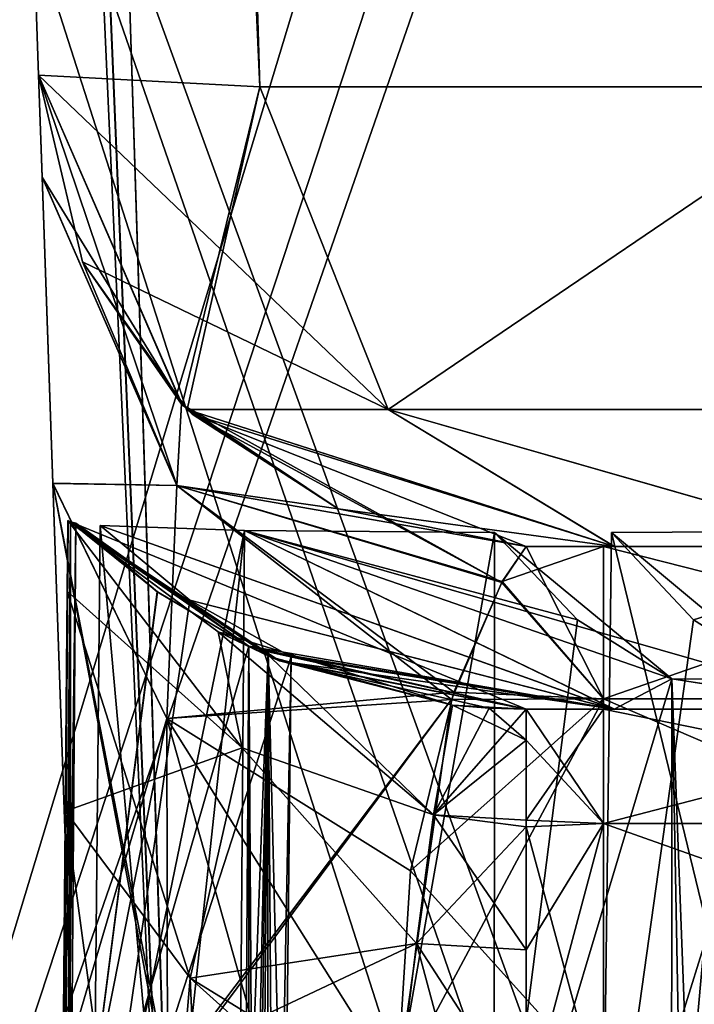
# Model space of a CAD drawing. Header units: millimetres. Extents: x -269 to 269, y -42 to 416.
# Tile 43 of 256: x -220 to -212, y 27 to 39. Entities that reach past the tile are written whole.
import ezdxf

# ---------------------------------------------------------------- set-up
doc = ezdxf.new("R2010")
doc.units = ezdxf.units.MM
doc.header["$LTSCALE"] = 65.185185
for name, color, linetype in [('13', 7, 'CONTINUOUS'), ('1417', 7, 'CONTINUOUS'), ('1438', 7, 'CONTINUOUS'), ('1439', 7, 'CONTINUOUS'), ('1440', 7, 'CONTINUOUS'), ('1441', 7, 'CONTINUOUS'), ('1443', 7, 'CONTINUOUS'), ('1444', 7, 'CONTINUOUS'), ('1447', 7, 'CONTINUOUS'), ('1448', 7, 'CONTINUOUS'), ('1449', 7, 'CONTINUOUS'), ('1463', 7, 'CONTINUOUS'), ('1464', 7, 'CONTINUOUS'), ('1465', 7, 'CONTINUOUS'), ('1466', 7, 'CONTINUOUS'), ('1476', 7, 'CONTINUOUS'), ('1477', 7, 'CONTINUOUS'), ('1480', 7, 'CONTINUOUS'), ('1540', 7, 'CONTINUOUS'), ('1561', 7, 'CONTINUOUS'), ('1569', 7, 'CONTINUOUS'), ('1578', 7, 'CONTINUOUS'), ('158', 7, 'CONTINUOUS'), ('1581', 7, 'CONTINUOUS'), ('1582', 7, 'CONTINUOUS'), ('1583', 7, 'CONTINUOUS'), ('1584', 7, 'CONTINUOUS'), ('1586', 7, 'CONTINUOUS'), ('1587', 7, 'CONTINUOUS'), ('1588', 7, 'CONTINUOUS'), ('1589', 7, 'CONTINUOUS'), ('1590', 7, 'CONTINUOUS'), ('1591', 7, 'CONTINUOUS'), ('1592', 7, 'CONTINUOUS'), ('1593', 7, 'CONTINUOUS'), ('1595', 7, 'CONTINUOUS'), ('1596', 7, 'CONTINUOUS'), ('16', 7, 'CONTINUOUS'), ('160', 7, 'CONTINUOUS'), ('1614', 7, 'CONTINUOUS'), ('1615', 7, 'CONTINUOUS'), ('1616', 7, 'CONTINUOUS'), ('1617', 7, 'CONTINUOUS'), ('1628', 7, 'CONTINUOUS'), ('1629', 7, 'CONTINUOUS'), ('1631', 7, 'CONTINUOUS'), ('1632', 7, 'CONTINUOUS'), ('1633', 7, 'CONTINUOUS'), ('1634', 7, 'CONTINUOUS'), ('1638', 7, 'CONTINUOUS'), ('1644', 7, 'CONTINUOUS'), ('1645', 7, 'CONTINUOUS'), ('1646', 7, 'CONTINUOUS'), ('1647', 7, 'CONTINUOUS'), ('1648', 7, 'CONTINUOUS'), ('1649', 7, 'CONTINUOUS'), ('1650', 7, 'CONTINUOUS'), ('1651', 7, 'CONTINUOUS'), ('1656', 7, 'CONTINUOUS'), ('1658', 7, 'CONTINUOUS'), ('1659', 7, 'CONTINUOUS')]:
    doc.layers.add(name, color=color, linetype=linetype)

msp = doc.modelspace()

# ---------------------------------------------------------------- linework, layer by layer
at = {"layer": '13', "color": 250, "linetype": 'Continuous', "true_color": 0x404040}
for points in [[(227, -16, -447), (-227, -16, -447), (227, 68, -447), (227, -16, -447)], [(-227, -16, -447), (-227, 68, -447), (227, 68, -447), (-227, -16, -447)]]:
    msp.add_3dface(points, dxfattribs=at)
at = {"layer": '1417', "linetype": 'Continuous'}
msp.add_3dface([(74.339, 324, -331.453), (-218.339, 324, -331.453), (-199.685, 38.791, -321.493), (74.339, 324, -331.453)], dxfattribs=at)
at = {"layer": '1438', "linetype": 'Continuous'}
for points in [[(-218.339, 324, -15.547), (74.339, 324, -15.547), (55.685, 38.791, -25.507), (-218.339, 324, -15.547)], [(-199.685, 38.791, -25.507), (-218.339, 324, -15.547), (-198.928, 38.791, -25.507), (-199.685, 38.791, -25.507)], [(-198.928, 38.791, -25.507), (-218.339, 324, -15.547), (54.928, 38.791, -25.507), (-198.928, 38.791, -25.507)], [(54.928, 38.791, -25.507), (-218.339, 324, -15.547), (55.685, 38.791, -25.507), (54.928, 38.791, -25.507)]]:
    msp.add_3dface(points, dxfattribs=at)
at = {"layer": '1439', "linetype": 'Continuous'}
for points in [[(-229.953, 324, -27.161), (-229.07, 324, -22.714), (-219.993, 38.791, -45.815), (-229.953, 324, -27.161)], [(-229.07, 324, -22.714), (-226.558, 324, -18.95), (-217.271, 38.648, -35.664), (-229.07, 324, -22.714)], [(-219.993, 38.791, -45.815), (-229.07, 324, -22.714), (-217.271, 38.648, -35.664), (-219.993, 38.791, -45.815)], [(-226.558, 324, -18.95), (-222.789, 324, -16.431), (-209.843, 38.648, -28.233), (-226.558, 324, -18.95)], [(-217.271, 38.648, -35.664), (-226.558, 324, -18.95), (-209.843, 38.648, -28.233), (-217.271, 38.648, -35.664)], [(-222.789, 324, -16.431), (-218.339, 324, -15.547), (-209.843, 38.648, -28.233), (-222.789, 324, -16.431)], [(-218.339, 324, -15.547), (-199.685, 38.791, -25.507), (-209.843, 38.648, -28.233), (-218.339, 324, -15.547)]]:
    msp.add_3dface(points, dxfattribs=at)
at = {"layer": '1440', "linetype": 'Continuous'}
for points in [[(-219.993, 38.791, -45.815), (-217.271, 38.648, -35.664), (-218.225, 34.744, -45.815), (-219.993, 38.791, -45.815)], [(-217.271, 38.648, -35.664), (-218.165, 34.685, -45.815), (-218.225, 34.744, -45.815), (-217.271, 38.648, -35.664)], [(-217.271, 38.648, -35.664), (-215.692, 34.684, -36.573), (-218.165, 34.685, -45.815), (-217.271, 38.648, -35.664)], [(-217.271, 38.648, -35.664), (-209.843, 38.648, -28.233), (-215.692, 34.684, -36.573), (-217.271, 38.648, -35.664)], [(-209.843, 38.648, -28.233), (-208.927, 34.684, -29.808), (-215.692, 34.684, -36.573), (-209.843, 38.648, -28.233)], [(-218.165, 34.685, -45.815), (-215.692, 34.684, -36.573), (-212.913, 33, -40.343), (-218.165, 34.685, -45.815)], [(-216.306, 33.462, -45.815), (-218.165, 34.685, -45.815), (-212.913, 33, -40.343), (-216.306, 33.462, -45.815)], [(-215.692, 34.684, -36.573), (-208.927, 34.684, -29.808), (-209.815, 33, -35.699), (-215.692, 34.684, -36.573)], [(-212.913, 33, -40.343), (-215.692, 34.684, -36.573), (-209.815, 33, -35.699), (-212.913, 33, -40.343)], [(-213.996, 33, -45.815), (-216.306, 33.462, -45.815), (-212.913, 33, -40.343), (-213.996, 33, -45.815)]]:
    msp.add_3dface(points, dxfattribs=at)
at = {"layer": '1441', "linetype": 'Continuous'}
for points in [[(-213.997, 33, -46.572), (-213.996, 33, -45.815), (-213.046, 33, -46.572), (-213.997, 33, -46.572)], [(-213.996, 33, -45.815), (-212.913, 33, -40.343), (-213.046, 33, -46.572), (-213.996, 33, -45.815)], [(-212.913, 33, -40.343), (-209.815, 33, -35.699), (-213.046, 33, -46.572), (-212.913, 33, -40.343)], [(-213.046, 33, -46.572), (-209.815, 33, -35.699), (-207.644, 33, -45.498), (-213.046, 33, -46.572)]]:
    msp.add_3dface(points, dxfattribs=at)
at = {"layer": '1443', "linetype": 'Continuous'}
for points in [[(-213.046, 33, -46.572), (-207.644, 33, -45.498), (-213.046, 31.128, -51.715), (-213.046, 33, -46.572)], [(-213.046, 31.128, -51.715), (-207.644, 33, -45.498), (-205.675, 31.128, -50.249), (-213.046, 31.128, -51.715)], [(-213.046, 31.128, -51.715), (-205.675, 31.128, -50.249), (-213.046, 26.389, -54.451), (-213.046, 31.128, -51.715)], [(-213.046, 26.389, -54.451), (-205.675, 31.128, -50.249), (-202.048, 26.389, -51.504), (-213.046, 26.389, -54.451)]]:
    msp.add_3dface(points, dxfattribs=at)
at = {"layer": '1444', "linetype": 'Continuous'}
for points in [[(-213.997, 33, -46.572), (-213.046, 31.128, -51.715), (-214.297, 32.56, -49.188), (-213.997, 33, -46.572)], [(-213.997, 33, -46.572), (-213.046, 33, -46.572), (-213.046, 31.128, -51.715), (-213.997, 33, -46.572)], [(-214.297, 32.56, -49.188), (-213.046, 31.128, -51.715), (-214.885, 31.212, -51.614), (-214.297, 32.56, -49.188)], [(-214.885, 31.212, -51.614), (-213.046, 31.128, -51.715), (-215.419, 29.014, -53.492), (-214.885, 31.212, -51.614)], [(-213.046, 31.128, -51.715), (-213.046, 26.389, -54.451), (-215.419, 29.014, -53.492), (-213.046, 31.128, -51.715)], [(-213.046, 26.389, -54.451), (-215.582, 26.389, -54.451), (-215.419, 29.014, -53.492), (-213.046, 26.389, -54.451)]]:
    msp.add_3dface(points, dxfattribs=at)
at = {"layer": '1447', "linetype": 'Continuous'}
for points in [[(-219.45, 36.498, -46.572), (-218.291, 33.75, -50.442), (-219.993, 38.791, -46.572), (-219.45, 36.498, -46.572)], [(-219.993, 38.791, -46.572), (-218.291, 33.75, -50.442), (-219.949, 37.543, -51.373), (-219.993, 38.791, -46.572)], [(-219.949, 37.543, -51.373), (-218.291, 33.75, -50.442), (-219.818, 33.78, -55.659), (-219.949, 37.543, -51.373)], [(-218.233, 34.751, -46.572), (-218.291, 33.75, -50.442), (-219.45, 36.498, -46.572), (-218.233, 34.751, -46.572)], [(-214.297, 32.56, -49.188), (-218.291, 33.75, -50.442), (-218.233, 34.751, -46.572), (-214.297, 32.56, -49.188)], [(-214.297, 32.56, -49.188), (-218.233, 34.751, -46.572), (-218.103, 34.625, -46.572), (-214.297, 32.56, -49.188)], [(-213.997, 33, -46.572), (-214.297, 32.56, -49.188), (-218.103, 34.625, -46.572), (-213.997, 33, -46.572)], [(-218.442, 26.502, -55.655), (-219.579, 26.944, -58.39), (-219.818, 33.78, -55.659), (-218.442, 26.502, -55.655)], [(-218.408, 26.497, -55.621), (-218.442, 26.502, -55.655), (-219.818, 33.78, -55.659), (-218.408, 26.497, -55.621)], [(-218.416, 30.885, -53.777), (-218.408, 26.497, -55.621), (-219.818, 33.78, -55.659), (-218.416, 30.885, -53.777)], [(-218.291, 33.75, -50.442), (-218.416, 30.885, -53.777), (-219.818, 33.78, -55.659), (-218.291, 33.75, -50.442)], [(-214.885, 31.212, -51.614), (-218.416, 30.885, -53.777), (-218.291, 33.75, -50.442), (-214.885, 31.212, -51.614)], [(-214.297, 32.56, -49.188), (-214.885, 31.212, -51.614), (-218.291, 33.75, -50.442), (-214.297, 32.56, -49.188)], [(-214.885, 31.212, -51.614), (-215.419, 29.014, -53.492), (-218.416, 30.885, -53.777), (-214.885, 31.212, -51.614)], [(-215.419, 29.014, -53.492), (-215.582, 26.389, -54.451), (-218.416, 30.885, -53.777), (-215.419, 29.014, -53.492)], [(-215.582, 26.389, -54.451), (-217.149, 26.392, -54.775), (-218.416, 30.885, -53.777), (-215.582, 26.389, -54.451)], [(-217.149, 26.392, -54.775), (-218.408, 26.497, -55.621), (-218.416, 30.885, -53.777), (-217.149, 26.392, -54.775)]]:
    msp.add_3dface(points, dxfattribs=at)
at = {"layer": '1448', "linetype": 'Continuous'}
for points in [[(-219.993, 38.791, -45.815), (-218.225, 34.744, -45.815), (-219.993, 38.791, -46.572), (-219.993, 38.791, -45.815)], [(-218.225, 34.744, -45.815), (-219.45, 36.498, -46.572), (-219.993, 38.791, -46.572), (-218.225, 34.744, -45.815)], [(-218.225, 34.744, -45.815), (-218.233, 34.751, -46.572), (-219.45, 36.498, -46.572), (-218.225, 34.744, -45.815)], [(-218.225, 34.744, -45.815), (-218.165, 34.685, -45.815), (-218.233, 34.751, -46.572), (-218.225, 34.744, -45.815)], [(-218.233, 34.751, -46.572), (-218.165, 34.685, -45.815), (-218.103, 34.625, -46.572), (-218.233, 34.751, -46.572)], [(-218.165, 34.685, -45.815), (-216.306, 33.462, -45.815), (-218.103, 34.625, -46.572), (-218.165, 34.685, -45.815)], [(-216.306, 33.462, -45.815), (-213.996, 33, -45.815), (-218.103, 34.625, -46.572), (-216.306, 33.462, -45.815)], [(-213.996, 33, -45.815), (-213.997, 33, -46.572), (-218.103, 34.625, -46.572), (-213.996, 33, -45.815)]]:
    msp.add_3dface(points, dxfattribs=at)
at = {"layer": '1449', "linetype": 'Continuous'}
for points in [[(-229.953, 324, -319.839), (-229.953, 324, -27.161), (-219.993, 38.791, -45.815), (-229.953, 324, -319.839)], [(-229.953, 324, -319.839), (-219.993, 38.791, -45.815), (-219.993, 38.791, -46.572), (-229.953, 324, -319.839)], [(-229.953, 324, -319.839), (-219.993, 38.791, -46.572), (-219.993, 38.791, -300.428), (-229.953, 324, -319.839)], [(-219.993, 38.791, -301.185), (-229.953, 324, -319.839), (-219.993, 38.791, -300.428), (-219.993, 38.791, -301.185)], [(-219.993, 38.791, -46.572), (-219.949, 37.543, -51.373), (-219.993, 38.791, -300.428), (-219.993, 38.791, -46.572)], [(-219.993, 38.791, -300.428), (-219.949, 37.543, -51.373), (-219.949, 37.54, -295.622), (-219.993, 38.791, -300.428)], [(-219.949, 37.543, -51.373), (-219.818, 33.78, -55.659), (-219.949, 37.54, -295.622), (-219.949, 37.543, -51.373)], [(-219.949, 37.54, -295.622), (-219.818, 33.78, -55.659), (-219.818, 33.774, -291.337), (-219.949, 37.54, -295.622)], [(-219.818, 33.78, -55.659), (-219.579, 26.944, -58.39), (-219.818, 33.774, -291.337), (-219.818, 33.78, -55.659)], [(-219.818, 33.774, -291.337), (-219.579, 26.944, -58.39), (-219.579, 26.944, -288.61), (-219.818, 33.774, -291.337)]]:
    msp.add_3dface(points, dxfattribs=at)
at = {"layer": '1463', "linetype": 'Continuous'}
for points in [[(-219.993, 38.791, -300.428), (-219.949, 37.54, -295.622), (-218.236, 34.754, -300.428), (-219.993, 38.791, -300.428)], [(-219.949, 37.54, -295.622), (-219.818, 33.774, -291.337), (-218.291, 33.75, -296.558), (-219.949, 37.54, -295.622)], [(-219.949, 37.54, -295.622), (-218.291, 33.75, -296.558), (-218.236, 34.754, -300.428), (-219.949, 37.54, -295.622)], [(-218.236, 34.754, -300.428), (-218.291, 33.75, -296.558), (-216.306, 33.462, -300.428), (-218.236, 34.754, -300.428)], [(-219.818, 33.774, -291.337), (-219.579, 26.944, -288.61), (-218.416, 30.885, -293.223), (-219.818, 33.774, -291.337)], [(-219.818, 33.774, -291.337), (-218.416, 30.885, -293.223), (-218.291, 33.75, -296.558), (-219.818, 33.774, -291.337)], [(-218.291, 33.75, -296.558), (-218.416, 30.885, -293.223), (-214.916, 31.119, -295.275), (-218.291, 33.75, -296.558)], [(-216.306, 33.462, -300.428), (-218.291, 33.75, -296.558), (-213.997, 33, -300.428), (-216.306, 33.462, -300.428)], [(-213.997, 33, -300.428), (-218.291, 33.75, -296.558), (-214.292, 32.569, -297.836), (-213.997, 33, -300.428)], [(-214.292, 32.569, -297.836), (-218.291, 33.75, -296.558), (-214.916, 31.119, -295.275), (-214.292, 32.569, -297.836)], [(-218.416, 30.885, -293.223), (-218.405, 26.496, -291.382), (-214.916, 31.119, -295.275), (-218.416, 30.885, -293.223)], [(-218.405, 26.496, -291.382), (-218.357, 26.49, -291.429), (-214.916, 31.119, -295.275), (-218.405, 26.496, -291.382)], [(-218.357, 26.49, -291.429), (-215.582, 26.389, -292.549), (-214.916, 31.119, -295.275), (-218.357, 26.49, -291.429)], [(-219.579, 26.944, -288.61), (-219.25, 26.683, -290.154), (-218.416, 30.885, -293.223), (-219.579, 26.944, -288.61)], [(-219.25, 26.683, -290.154), (-218.405, 26.496, -291.382), (-218.416, 30.885, -293.223), (-219.25, 26.683, -290.154)]]:
    msp.add_3dface(points, dxfattribs=at)
at = {"layer": '1464', "linetype": 'Continuous'}
for points in [[(-219.993, 38.791, -301.185), (-219.993, 38.791, -300.428), (-218.236, 34.754, -300.428), (-219.993, 38.791, -301.185)], [(-219.993, 38.791, -301.185), (-218.236, 34.754, -300.428), (-219.45, 36.498, -301.185), (-219.993, 38.791, -301.185)], [(-219.45, 36.498, -301.185), (-218.236, 34.754, -300.428), (-218.163, 34.683, -301.185), (-219.45, 36.498, -301.185)], [(-218.236, 34.754, -300.428), (-216.306, 33.462, -300.428), (-218.163, 34.683, -301.185), (-218.236, 34.754, -300.428)], [(-218.163, 34.683, -301.185), (-216.306, 33.462, -300.428), (-218.103, 34.625, -301.185), (-218.163, 34.683, -301.185)], [(-216.306, 33.462, -300.428), (-213.997, 33, -300.428), (-218.103, 34.625, -301.185), (-216.306, 33.462, -300.428)], [(-218.103, 34.625, -301.185), (-213.997, 33, -300.428), (-213.996, 33, -301.185), (-218.103, 34.625, -301.185)]]:
    msp.add_3dface(points, dxfattribs=at)
at = {"layer": '1465', "linetype": 'Continuous'}
for points in [[(-219.993, 38.791, -301.185), (-219.45, 36.498, -301.185), (-215.692, 34.684, -310.427), (-219.993, 38.791, -301.185)], [(-219.993, 38.791, -301.185), (-215.692, 34.684, -310.427), (-217.27, 38.648, -311.338), (-219.993, 38.791, -301.185)], [(-217.27, 38.648, -311.338), (-215.692, 34.684, -310.427), (-209.843, 38.648, -318.767), (-217.27, 38.648, -311.338)], [(-215.692, 34.684, -310.427), (-208.927, 34.684, -317.192), (-209.843, 38.648, -318.767), (-215.692, 34.684, -310.427)], [(-219.45, 36.498, -301.185), (-218.163, 34.683, -301.185), (-215.692, 34.684, -310.427), (-219.45, 36.498, -301.185)], [(-218.163, 34.683, -301.185), (-212.912, 33, -306.66), (-215.692, 34.684, -310.427), (-218.163, 34.683, -301.185)], [(-218.163, 34.683, -301.185), (-218.103, 34.625, -301.185), (-212.912, 33, -306.66), (-218.163, 34.683, -301.185)], [(-218.103, 34.625, -301.185), (-213.996, 33, -301.185), (-212.912, 33, -306.66), (-218.103, 34.625, -301.185)], [(-212.912, 33, -306.66), (-209.81, 33, -311.307), (-215.692, 34.684, -310.427), (-212.912, 33, -306.66)], [(-215.692, 34.684, -310.427), (-209.81, 33, -311.307), (-208.927, 34.684, -317.192), (-215.692, 34.684, -310.427)]]:
    msp.add_3dface(points, dxfattribs=at)
at = {"layer": '1466', "linetype": 'Continuous'}
for points in [[(-213.996, 33, -301.185), (-213.997, 33, -300.428), (-213.046, 33, -300.428), (-213.996, 33, -301.185)], [(-212.912, 33, -306.66), (-213.996, 33, -301.185), (-213.046, 33, -300.428), (-212.912, 33, -306.66)], [(-207.65, 33, -301.5), (-212.912, 33, -306.66), (-213.046, 33, -300.428), (-207.65, 33, -301.5)], [(-209.81, 33, -311.307), (-212.912, 33, -306.66), (-207.65, 33, -301.5), (-209.81, 33, -311.307)]]:
    msp.add_3dface(points, dxfattribs=at)
at = {"layer": '1476', "linetype": 'Continuous'}
for points in [[(-207.65, 33, -301.5), (-213.046, 33, -300.428), (-205.675, 31.128, -296.751), (-207.65, 33, -301.5)], [(-205.675, 31.128, -296.751), (-213.046, 33, -300.428), (-213.046, 31.128, -295.285), (-205.675, 31.128, -296.751)], [(-213.046, 26.389, -292.549), (-202.048, 26.389, -295.496), (-213.046, 31.128, -295.285), (-213.046, 26.389, -292.549)], [(-202.048, 26.389, -295.496), (-205.675, 31.128, -296.751), (-213.046, 31.128, -295.285), (-202.048, 26.389, -295.496)]]:
    msp.add_3dface(points, dxfattribs=at)
at = {"layer": '1477', "linetype": 'Continuous'}
for points in [[(-213.997, 33, -300.428), (-214.292, 32.569, -297.836), (-213.046, 33, -300.428), (-213.997, 33, -300.428)], [(-213.046, 33, -300.428), (-214.292, 32.569, -297.836), (-213.046, 31.128, -295.285), (-213.046, 33, -300.428)], [(-214.292, 32.569, -297.836), (-214.916, 31.119, -295.275), (-213.046, 31.128, -295.285), (-214.292, 32.569, -297.836)], [(-214.916, 31.119, -295.275), (-215.582, 26.389, -292.549), (-213.046, 31.128, -295.285), (-214.916, 31.119, -295.275)], [(-215.582, 26.389, -292.549), (-213.046, 26.389, -292.549), (-213.046, 31.128, -295.285), (-215.582, 26.389, -292.549)]]:
    msp.add_3dface(points, dxfattribs=at)
at = {"layer": '1480', "linetype": 'Continuous'}
for points in [[(-229.073, 324, -324.281), (-229.953, 324, -319.839), (-217.27, 38.648, -311.338), (-229.073, 324, -324.281)], [(-229.953, 324, -319.839), (-219.993, 38.791, -301.185), (-217.27, 38.648, -311.338), (-229.953, 324, -319.839)], [(-226.558, 324, -328.049), (-229.073, 324, -324.281), (-217.27, 38.648, -311.338), (-226.558, 324, -328.049)], [(-222.784, 324, -330.571), (-226.558, 324, -328.049), (-209.843, 38.648, -318.767), (-222.784, 324, -330.571)], [(-226.558, 324, -328.049), (-217.27, 38.648, -311.338), (-209.843, 38.648, -318.767), (-226.558, 324, -328.049)], [(-218.339, 324, -331.453), (-222.784, 324, -330.571), (-199.685, 38.791, -321.493), (-218.339, 324, -331.453)], [(-199.685, 38.791, -321.493), (-222.784, 324, -330.571), (-209.843, 38.648, -318.767), (-199.685, 38.791, -321.493)]]:
    msp.add_3dface(points, dxfattribs=at)
at = {"layer": '1540', "linetype": 'Continuous'}
msp.add_3dface([(-172.75, 322, -13.616), (-218.213, 322, -13.616), (-198.134, 15, -24.337), (-172.75, 322, -13.616)], dxfattribs=at)
at = {"layer": '1561', "linetype": 'Continuous'}
for points in [[(-218.213, 322, -333.384), (-172.75, 239, -330.486), (-184.985, 15, -322.663), (-218.213, 322, -333.384)], [(-198.134, 15, -322.663), (-218.213, 322, -333.384), (-184.985, 15, -322.663), (-198.134, 15, -322.663)]]:
    msp.add_3dface(points, dxfattribs=at)
at = {"layer": '1569', "linetype": 'Continuous'}
for points in [[(-230.846, 322, -324.946), (-227.89, 322, -329.378), (-218.085, 15, -311.149), (-230.846, 322, -324.946)], [(-221.163, 15, -299.634), (-230.846, 322, -324.946), (-218.085, 15, -311.149), (-221.163, 15, -299.634)], [(-227.89, 322, -329.378), (-223.451, 322, -332.344), (-209.657, 15, -319.58), (-227.89, 322, -329.378)], [(-218.085, 15, -311.149), (-227.89, 322, -329.378), (-209.657, 15, -319.58), (-218.085, 15, -311.149)], [(-223.451, 322, -332.344), (-218.213, 322, -333.384), (-209.657, 15, -319.58), (-223.451, 322, -332.344)], [(-218.213, 322, -333.384), (-198.134, 15, -322.663), (-209.657, 15, -319.58), (-218.213, 322, -333.384)]]:
    msp.add_3dface(points, dxfattribs=at)
at = {"layer": '1578', "linetype": 'Continuous'}
for points in [[(-230.849, 322, -22.06), (-231.884, 322, -27.287), (-218.081, 15, -35.844), (-230.849, 322, -22.06)], [(-231.884, 322, -27.287), (-221.163, 15, -47.366), (-218.081, 15, -35.844), (-231.884, 322, -27.287)], [(-227.889, 322, -17.623), (-230.849, 322, -22.06), (-218.081, 15, -35.844), (-227.889, 322, -17.623)], [(-223.445, 322, -14.654), (-227.889, 322, -17.623), (-209.664, 15, -27.423), (-223.445, 322, -14.654)], [(-209.664, 15, -27.423), (-227.889, 322, -17.623), (-218.081, 15, -35.844), (-209.664, 15, -27.423)], [(-218.213, 322, -13.616), (-223.445, 322, -14.654), (-198.134, 15, -24.337), (-218.213, 322, -13.616)], [(-198.134, 15, -24.337), (-223.445, 322, -14.654), (-209.664, 15, -27.423), (-198.134, 15, -24.337)]]:
    msp.add_3dface(points, dxfattribs=at)
at = {"layer": '158', "color": 250, "linetype": 'Continuous', "true_color": 0x404040}
for points in [[(-208.5, 67.2, -447), (-227.1, 67.2, -447), (-227.1, 5.819, -447), (-208.5, 67.2, -447)], [(-207.086, 66.614, -447), (-208.5, 67.2, -447), (-227.1, 5.819, -447), (-207.086, 66.614, -447)], [(-206.5, 65.2, -447), (-207.086, 66.614, -447), (-227.1, 5.819, -447), (-206.5, 65.2, -447)], [(-206.5, 6.5, -447), (-206.5, 65.2, -447), (-227.1, 5.819, -447), (-206.5, 6.5, -447)]]:
    msp.add_3dface(points, dxfattribs=at)
at = {"layer": '1581', "linetype": 'Continuous'}
for points in [[(-219.535, 33.289, -44.21), (-218.531, 32.442, -44.472), (-219.605, 24.14, -44.109), (-219.535, 33.289, -44.21)], [(-218.531, 32.442, -44.472), (-217.406, 31.777, -44.767), (-219.605, 24.14, -44.109), (-218.531, 32.442, -44.472)], [(-217.406, 31.777, -44.767), (-217.458, 23.882, -44.682), (-219.605, 24.14, -44.109), (-217.406, 31.777, -44.767)]]:
    msp.add_3dface(points, dxfattribs=at)
at = {"layer": '1582', "linetype": 'Continuous'}
for points in [[(-217.412, 15.991, -44.184), (-217.509, 15.991, -44.597), (-217.168, 31.707, -43.789), (-217.412, 15.991, -44.184)], [(-217.509, 15.991, -44.597), (-217.458, 23.882, -44.682), (-217.168, 31.707, -43.789), (-217.509, 15.991, -44.597)], [(-217.458, 23.882, -44.682), (-217.406, 31.777, -44.767), (-217.168, 31.707, -43.789), (-217.458, 23.882, -44.682)], [(-217.306, 15.991, -43.773), (-217.412, 15.991, -44.184), (-217.168, 31.707, -43.789), (-217.306, 15.991, -43.773)], [(-217.187, 15.991, -43.344), (-217.306, 15.991, -43.773), (-217.168, 31.707, -43.789), (-217.187, 15.991, -43.344)], [(-216.886, 31.645, -42.823), (-217.187, 15.991, -43.344), (-217.168, 31.707, -43.789), (-216.886, 31.645, -42.823)], [(-216.973, 23.816, -42.87), (-217.187, 15.991, -43.344), (-216.886, 31.645, -42.823), (-216.973, 23.816, -42.87)]]:
    msp.add_3dface(points, dxfattribs=at)
at = {"layer": '1583', "linetype": 'Continuous'}
for points in [[(-219.233, 33.258, -42.18), (-219.325, 24.126, -42.237), (-218.131, 32.34, -42.483), (-219.233, 33.258, -42.18)], [(-219.325, 24.126, -42.237), (-216.886, 31.645, -42.823), (-218.131, 32.34, -42.483), (-219.325, 24.126, -42.237)], [(-216.973, 23.816, -42.87), (-216.886, 31.645, -42.823), (-219.325, 24.126, -42.237), (-216.973, 23.816, -42.87)]]:
    msp.add_3dface(points, dxfattribs=at)
at = {"layer": '1584', "linetype": 'Continuous'}
for points in [[(-219.791, 15, -46.194), (-219.631, 33.321, -46.194), (-219.63, 33.32, -46.004), (-219.791, 15, -46.194)], [(-219.627, 33.317, -45.815), (-219.791, 15, -46.194), (-219.63, 33.32, -46.004), (-219.627, 33.317, -45.815)], [(-219.762, 15, -45.099), (-219.791, 15, -46.194), (-219.627, 33.317, -45.815), (-219.762, 15, -45.099)], [(-219.597, 33.303, -45.012), (-219.762, 15, -45.099), (-219.627, 33.317, -45.815), (-219.597, 33.303, -45.012)], [(-219.535, 33.289, -44.21), (-219.762, 15, -45.099), (-219.597, 33.303, -45.012), (-219.535, 33.289, -44.21)], [(-219.762, 15, -45.099), (-219.535, 33.289, -44.21), (-219.605, 24.14, -44.109), (-219.762, 15, -45.099)]]:
    msp.add_3dface(points, dxfattribs=at)
at = {"layer": '1586', "linetype": 'Continuous'}
for points in [[(-212.946, 33.173, -31.113), (-208.539, 15, -27.902), (-213.061, 24.083, -31.111), (-212.946, 33.173, -31.113)], [(-208.539, 15, -27.902), (-212.946, 33.173, -31.113), (-208.463, 33.198, -28.042), (-208.539, 15, -27.902)]]:
    msp.add_3dface(points, dxfattribs=at)
at = {"layer": '1587', "linetype": 'Continuous'}
for points in [[(-217.598, 15, -36.961), (-219.418, 15, -42.295), (-217.458, 33.198, -37.037), (-217.598, 15, -36.961)], [(-219.418, 15, -42.295), (-219.325, 24.126, -42.237), (-217.458, 33.198, -37.037), (-219.418, 15, -42.295)], [(-219.233, 33.258, -42.18), (-217.458, 33.198, -37.037), (-219.325, 24.126, -42.237), (-219.233, 33.258, -42.18)], [(-214.387, 33.173, -32.554), (-217.598, 15, -36.961), (-217.458, 33.198, -37.037), (-214.387, 33.173, -32.554)], [(-214.389, 24.083, -32.439), (-217.598, 15, -36.961), (-214.387, 33.173, -32.554), (-214.389, 24.083, -32.439)]]:
    msp.add_3dface(points, dxfattribs=at)
at = {"layer": '1588', "linetype": 'Continuous'}
for points in [[(-219.631, 33.321, -46.194), (-219.791, 15, -46.194), (-219.631, 33.321, -49.126), (-219.631, 33.321, -46.194)], [(-219.631, 33.321, -49.126), (-219.791, 15, -46.194), (-219.639, 32.45, -51.883), (-219.631, 33.321, -49.126)], [(-219.639, 32.45, -51.883), (-219.791, 15, -46.194), (-219.662, 29.747, -53.372), (-219.639, 32.45, -51.883)], [(-219.662, 29.747, -53.372), (-219.791, 15, -46.194), (-219.728, 22.229, -55.015), (-219.662, 29.747, -53.372)]]:
    msp.add_3dface(points, dxfattribs=at)
at = {"layer": '1589', "linetype": 'Continuous'}
for points in [[(-219.662, 29.747, -53.372), (-219.728, 22.229, -55.015), (-217.501, 13.648, -55.186), (-219.662, 29.747, -53.372)], [(-218.128, 27.697, -52.77), (-219.662, 29.747, -53.372), (-217.501, 13.648, -55.186), (-218.128, 27.697, -52.77)], [(-217.482, 27.115, -52.624), (-218.128, 27.697, -52.77), (-217.501, 13.648, -55.186), (-217.482, 27.115, -52.624)]]:
    msp.add_3dface(points, dxfattribs=at)
at = {"layer": '1590', "linetype": 'Continuous'}
for points in [[(-219.631, 33.321, -49.126), (-219.639, 32.45, -51.883), (-217.49, 30.527, -50.776), (-219.631, 33.321, -49.126)], [(-217.784, 31.953, -47.412), (-219.631, 33.321, -49.126), (-217.49, 30.527, -50.776), (-217.784, 31.953, -47.412)], [(-219.639, 32.45, -51.883), (-219.662, 29.747, -53.372), (-217.49, 30.527, -50.776), (-219.639, 32.45, -51.883)], [(-217.784, 31.953, -47.412), (-217.49, 30.527, -50.776), (-215.135, 29.704, -50.397), (-217.784, 31.953, -47.412)], [(-214.904, 31.052, -46.587), (-217.784, 31.953, -47.412), (-215.135, 29.704, -50.397), (-214.904, 31.052, -46.587)], [(-217.784, 31.953, -47.412), (-214.904, 31.052, -46.587), (-217.146, 31.646, -47.061), (-217.784, 31.953, -47.412)], [(-219.662, 29.747, -53.372), (-218.128, 27.697, -52.77), (-217.49, 30.527, -50.776), (-219.662, 29.747, -53.372)], [(-217.49, 30.527, -50.776), (-218.128, 27.697, -52.77), (-215.343, 28.121, -51.76), (-217.49, 30.527, -50.776)], [(-215.135, 29.704, -50.397), (-217.49, 30.527, -50.776), (-215.343, 28.121, -51.76), (-215.135, 29.704, -50.397)], [(-218.128, 27.697, -52.77), (-217.482, 27.115, -52.624), (-215.343, 28.121, -51.76), (-218.128, 27.697, -52.77)], [(-217.482, 27.115, -52.624), (-215.585, 26.132, -52.496), (-215.343, 28.121, -51.76), (-217.482, 27.115, -52.624)]]:
    msp.add_3dface(points, dxfattribs=at)
at = {"layer": '1591', "linetype": 'Continuous'}
for points in [[(-219.63, 33.32, -46.004), (-219.631, 33.321, -46.194), (-217.784, 31.953, -47.412), (-219.63, 33.32, -46.004)], [(-219.631, 33.321, -46.194), (-219.631, 33.321, -49.126), (-217.784, 31.953, -47.412), (-219.631, 33.321, -46.194)], [(-219.627, 33.317, -45.815), (-219.63, 33.32, -46.004), (-217.784, 31.953, -47.412), (-219.627, 33.317, -45.815)], [(-219.627, 33.317, -45.815), (-217.784, 31.953, -47.412), (-217.146, 31.646, -47.061), (-219.627, 33.317, -45.815)], [(-219.627, 33.317, -45.815), (-217.146, 31.646, -47.061), (-217.028, 31.596, -45.815), (-219.627, 33.317, -45.815)], [(-217.146, 31.646, -47.061), (-214.904, 31.052, -46.587), (-217.028, 31.596, -45.815), (-217.146, 31.646, -47.061)], [(-217.028, 31.596, -45.815), (-214.904, 31.052, -46.587), (-214.451, 31.013, -46.599), (-217.028, 31.596, -45.815)], [(-213.996, 31, -45.815), (-217.028, 31.596, -45.815), (-213.997, 31, -46.603), (-213.996, 31, -45.815)], [(-213.997, 31, -46.603), (-217.028, 31.596, -45.815), (-214.451, 31.013, -46.599), (-213.997, 31, -46.603)]]:
    msp.add_3dface(points, dxfattribs=at)
at = {"layer": '1592', "linetype": 'Continuous'}
for points in [[(-217.406, 31.777, -44.767), (-219.597, 33.303, -45.012), (-219.627, 33.317, -45.815), (-217.406, 31.777, -44.767)], [(-217.406, 31.777, -44.767), (-219.627, 33.317, -45.815), (-217.028, 31.596, -45.815), (-217.406, 31.777, -44.767)], [(-217.406, 31.777, -44.767), (-218.531, 32.442, -44.472), (-219.597, 33.303, -45.012), (-217.406, 31.777, -44.767)], [(-218.531, 32.442, -44.472), (-219.535, 33.289, -44.21), (-219.597, 33.303, -45.012), (-218.531, 32.442, -44.472)], [(-219.233, 33.258, -42.18), (-218.131, 32.34, -42.483), (-212.912, 31, -40.34), (-219.233, 33.258, -42.18)], [(-217.458, 33.198, -37.037), (-219.233, 33.258, -42.18), (-212.912, 31, -40.34), (-217.458, 33.198, -37.037)], [(-214.387, 33.173, -32.554), (-217.458, 33.198, -37.037), (-213.367, 32.101, -33.561), (-214.387, 33.173, -32.554)], [(-213.367, 32.101, -33.561), (-217.458, 33.198, -37.037), (-212.206, 31.374, -34.713), (-213.367, 32.101, -33.561)], [(-212.206, 31.374, -34.713), (-217.458, 33.198, -37.037), (-209.81, 31, -35.693), (-212.206, 31.374, -34.713)], [(-209.81, 31, -35.693), (-217.458, 33.198, -37.037), (-212.912, 31, -40.34), (-209.81, 31, -35.693)], [(-208.463, 33.198, -28.042), (-212.946, 33.173, -31.113), (-210.787, 31.374, -33.294), (-208.463, 33.198, -28.042)], [(-210.787, 31.374, -33.294), (-212.946, 33.173, -31.113), (-211.939, 32.101, -32.133), (-210.787, 31.374, -33.294)], [(-218.131, 32.34, -42.483), (-216.886, 31.645, -42.823), (-212.912, 31, -40.34), (-218.131, 32.34, -42.483)], [(-217.168, 31.707, -43.789), (-217.406, 31.777, -44.767), (-212.912, 31, -40.34), (-217.168, 31.707, -43.789)], [(-217.406, 31.777, -44.767), (-217.028, 31.596, -45.815), (-212.912, 31, -40.34), (-217.406, 31.777, -44.767)], [(-216.886, 31.645, -42.823), (-217.168, 31.707, -43.789), (-212.912, 31, -40.34), (-216.886, 31.645, -42.823)], [(-217.028, 31.596, -45.815), (-213.996, 31, -45.815), (-212.912, 31, -40.34), (-217.028, 31.596, -45.815)], [(-211.513, 31.372, -33.987), (-212.206, 31.374, -34.713), (-209.81, 31, -35.693), (-211.513, 31.372, -33.987)]]:
    msp.add_3dface(points, dxfattribs=at)
at = {"layer": '1593', "linetype": 'Continuous'}
for points in [[(-214.389, 24.083, -32.439), (-214.387, 33.173, -32.554), (-213.367, 32.101, -33.561), (-214.389, 24.083, -32.439)], [(-214.389, 24.083, -32.439), (-213.367, 32.101, -33.561), (-212.206, 31.374, -34.713), (-214.389, 24.083, -32.439)], [(-214.389, 24.083, -32.439), (-212.206, 31.374, -34.713), (-212.208, 23.681, -34.616), (-214.389, 24.083, -32.439)]]:
    msp.add_3dface(points, dxfattribs=at)
at = {"layer": '1595', "linetype": 'Continuous'}
for points in [[(-212.946, 33.173, -31.113), (-213.061, 24.083, -31.111), (-211.939, 32.101, -32.133), (-212.946, 33.173, -31.113)], [(-213.061, 24.083, -31.111), (-210.787, 31.374, -33.294), (-211.939, 32.101, -32.133), (-213.061, 24.083, -31.111)], [(-210.787, 31.374, -33.294), (-213.061, 24.083, -31.111), (-210.884, 23.681, -33.292), (-210.787, 31.374, -33.294)]]:
    msp.add_3dface(points, dxfattribs=at)
at = {"layer": '1596', "linetype": 'Continuous'}
for points in [[(-211.513, 31.372, -33.987), (-212.21, 15.991, -34.519), (-212.208, 23.681, -34.616), (-211.513, 31.372, -33.987)], [(-212.21, 15.991, -34.519), (-211.513, 31.372, -33.987), (-211.919, 15.991, -34.21), (-212.21, 15.991, -34.519)], [(-212.206, 31.374, -34.713), (-211.513, 31.372, -33.987), (-212.208, 23.681, -34.616), (-212.206, 31.374, -34.713)]]:
    msp.add_3dface(points, dxfattribs=at)
at = {"layer": '16', "color": 250, "linetype": 'Continuous', "true_color": 0x404040}
for points in [[(-227, 68.009, -431.591), (-227, 0.991, -431.006), (227, 0.991, -431.006), (-227, 68.009, -431.591)], [(227, 68.009, -431.591), (-227, 68.009, -431.591), (227, 0.991, -431.006), (227, 68.009, -431.591)]]:
    msp.add_3dface(points, dxfattribs=at)
at = {"layer": '160', "color": 250, "linetype": 'Continuous', "true_color": 0x404040}
for points in [[(-228.6, 67.2, -451.2), (-206.5, 65.2, -451.2), (-206.5, 6.5, -451.2), (-228.6, 67.2, -451.2)], [(-228.6, 67.2, -451.2), (-206.5, 6.5, -451.2), (-207.086, 5.086, -451.2), (-228.6, 67.2, -451.2)], [(-228.6, 4.5, -451.2), (-228.6, 67.2, -451.2), (-208.5, 4.5, -451.2), (-228.6, 4.5, -451.2)], [(-208.5, 4.5, -451.2), (-228.6, 67.2, -451.2), (-207.086, 5.086, -451.2), (-208.5, 4.5, -451.2)]]:
    msp.add_3dface(points, dxfattribs=at)
at = {"layer": '1614', "linetype": 'Continuous'}
for points in [[(-214.904, 31.052, -46.587), (-215.135, 29.704, -50.397), (-214.451, 31.013, -46.599), (-214.904, 31.052, -46.587)], [(-215.135, 29.704, -50.397), (-213.997, 31, -46.603), (-214.451, 31.013, -46.599), (-215.135, 29.704, -50.397)], [(-213.997, 31, -46.603), (-215.135, 29.704, -50.397), (-213.997, 29.637, -50.411), (-213.997, 31, -46.603)], [(-215.135, 29.704, -50.397), (-215.343, 28.121, -51.76), (-213.997, 28.043, -51.775), (-215.135, 29.704, -50.397)], [(-213.997, 29.637, -50.411), (-215.135, 29.704, -50.397), (-213.997, 28.043, -51.775), (-213.997, 29.637, -50.411)], [(-215.343, 28.121, -51.76), (-215.585, 26.132, -52.496), (-214.792, 26.065, -52.508), (-215.343, 28.121, -51.76)], [(-215.343, 28.121, -51.76), (-214.792, 26.065, -52.508), (-213.997, 26.042, -52.512), (-215.343, 28.121, -51.76)], [(-215.343, 28.121, -51.76), (-213.997, 26.042, -52.512), (-213.997, 28.043, -51.775), (-215.343, 28.121, -51.76)]]:
    msp.add_3dface(points, dxfattribs=at)
at = {"layer": '1615', "linetype": 'Continuous'}
for points in [[(-213.997, 31, -46.603), (-213.997, 29.637, -50.411), (-213.046, 31, -46.603), (-213.997, 31, -46.603)], [(-213.046, 31, -46.603), (-213.997, 29.637, -50.411), (-213.046, 29.596, -50.46), (-213.046, 31, -46.603)], [(-213.997, 29.637, -50.411), (-213.997, 28.043, -51.775), (-213.046, 29.596, -50.46), (-213.997, 29.637, -50.411)], [(-213.997, 26.042, -52.512), (-213.046, 26.042, -52.512), (-213.046, 29.596, -50.46), (-213.997, 26.042, -52.512)], [(-213.997, 28.043, -51.775), (-213.997, 26.042, -52.512), (-213.046, 29.596, -50.46), (-213.997, 28.043, -51.775)]]:
    msp.add_3dface(points, dxfattribs=at)
at = {"layer": '1616', "linetype": 'Continuous'}
for points in [[(-213.996, 31, -45.815), (-213.997, 31, -46.603), (-207.638, 31, -45.529), (-213.996, 31, -45.815)], [(-213.997, 31, -46.603), (-213.046, 31, -46.603), (-207.638, 31, -45.529), (-213.997, 31, -46.603)], [(-212.912, 31, -40.34), (-213.996, 31, -45.815), (-203.048, 31, -42.466), (-212.912, 31, -40.34)], [(-203.048, 31, -42.466), (-213.996, 31, -45.815), (-207.638, 31, -45.529), (-203.048, 31, -42.466)], [(-209.81, 31, -35.693), (-212.912, 31, -40.34), (-199.973, 31, -37.867), (-209.81, 31, -35.693)], [(-199.973, 31, -37.867), (-212.912, 31, -40.34), (-203.048, 31, -42.466), (-199.973, 31, -37.867)]]:
    msp.add_3dface(points, dxfattribs=at)
at = {"layer": '1617', "linetype": 'Continuous'}
for points in [[(-213.046, 31, -46.603), (-213.046, 29.596, -50.46), (-206.155, 29.596, -49.089), (-213.046, 31, -46.603)], [(-207.638, 31, -45.529), (-213.046, 31, -46.603), (-206.155, 29.596, -49.089), (-207.638, 31, -45.529)], [(-213.046, 29.596, -50.46), (-213.046, 26.042, -52.512), (-203.017, 26.042, -49.825), (-213.046, 29.596, -50.46)], [(-213.046, 29.596, -50.46), (-203.017, 26.042, -49.825), (-206.155, 29.596, -49.089), (-213.046, 29.596, -50.46)]]:
    msp.add_3dface(points, dxfattribs=at)
at = {"layer": '1628', "linetype": 'Continuous'}
for points in [[(-219.535, 33.289, -302.79), (-219.605, 24.14, -302.891), (-218.535, 32.445, -302.529), (-219.535, 33.289, -302.79)], [(-218.535, 32.445, -302.529), (-219.605, 24.14, -302.891), (-217.406, 31.777, -302.233), (-218.535, 32.445, -302.529)], [(-217.406, 31.777, -302.233), (-219.605, 24.14, -302.891), (-217.458, 23.882, -302.318), (-217.406, 31.777, -302.233)]]:
    msp.add_3dface(points, dxfattribs=at)
at = {"layer": '1629', "linetype": 'Continuous'}
for points in [[(-219.791, 15, -300.806), (-219.762, 15, -301.901), (-219.631, 33.321, -300.806), (-219.791, 15, -300.806)], [(-219.631, 33.321, -300.806), (-219.762, 15, -301.901), (-219.63, 33.32, -300.996), (-219.631, 33.321, -300.806)], [(-219.63, 33.32, -300.996), (-219.762, 15, -301.901), (-219.627, 33.317, -301.185), (-219.63, 33.32, -300.996)], [(-219.627, 33.317, -301.185), (-219.762, 15, -301.901), (-219.597, 33.303, -301.989), (-219.627, 33.317, -301.185)], [(-219.762, 15, -301.901), (-219.674, 15, -302.992), (-219.597, 33.303, -301.989), (-219.762, 15, -301.901)], [(-219.674, 15, -302.992), (-219.605, 24.14, -302.891), (-219.597, 33.303, -301.989), (-219.674, 15, -302.992)], [(-219.535, 33.289, -302.79), (-219.597, 33.303, -301.989), (-219.605, 24.14, -302.891), (-219.535, 33.289, -302.79)]]:
    msp.add_3dface(points, dxfattribs=at)
at = {"layer": '1631', "linetype": 'Continuous'}
for points in [[(-213.061, 24.083, -315.889), (-208.539, 15, -319.098), (-212.946, 33.173, -315.887), (-213.061, 24.083, -315.889)], [(-212.946, 33.173, -315.887), (-208.539, 15, -319.098), (-208.461, 33.198, -318.96), (-212.946, 33.173, -315.887)]]:
    msp.add_3dface(points, dxfattribs=at)
at = {"layer": '1632', "linetype": 'Continuous'}
for points in [[(-219.325, 24.126, -304.763), (-217.598, 15, -310.039), (-219.233, 33.258, -304.82), (-219.325, 24.126, -304.763)], [(-219.233, 33.258, -304.82), (-217.598, 15, -310.039), (-217.459, 33.198, -309.961), (-219.233, 33.258, -304.82)], [(-217.459, 33.198, -309.961), (-217.598, 15, -310.039), (-214.387, 33.173, -314.446), (-217.459, 33.198, -309.961)], [(-214.387, 33.173, -314.446), (-217.598, 15, -310.039), (-214.389, 24.083, -314.561), (-214.387, 33.173, -314.446)]]:
    msp.add_3dface(points, dxfattribs=at)
at = {"layer": '1633', "linetype": 'Continuous'}
for points in [[(-219.791, 15, -290.354), (-219.791, 15, -300.806), (-219.631, 33.321, -300.806), (-219.791, 15, -290.354)], [(-219.791, 15, -290.354), (-219.631, 33.321, -300.806), (-219.727, 22.368, -292.016), (-219.791, 15, -290.354)], [(-219.727, 22.368, -292.016), (-219.631, 33.321, -300.806), (-219.662, 29.747, -293.628), (-219.727, 22.368, -292.016)], [(-219.662, 29.747, -293.628), (-219.631, 33.321, -300.806), (-219.639, 32.45, -295.117), (-219.662, 29.747, -293.628)], [(-219.639, 32.45, -295.117), (-219.631, 33.321, -300.806), (-219.631, 33.321, -297.874), (-219.639, 32.45, -295.117)]]:
    msp.add_3dface(points, dxfattribs=at)
at = {"layer": '1634', "linetype": 'Continuous'}
for points in [[(-219.727, 22.368, -292.016), (-219.662, 29.747, -293.628), (-219.312, 13.795, -290.621), (-219.727, 22.368, -292.016)], [(-219.312, 13.795, -290.621), (-219.662, 29.747, -293.628), (-218.127, 27.696, -294.23), (-219.312, 13.795, -290.621)], [(-217.481, 27.114, -294.376), (-219.312, 13.795, -290.621), (-218.127, 27.696, -294.23), (-217.481, 27.114, -294.376)]]:
    msp.add_3dface(points, dxfattribs=at)
at = {"layer": '1638', "linetype": 'Continuous'}
for points in [[(-206.155, 29.596, -297.911), (-213.046, 29.596, -296.54), (-207.633, 31, -301.473), (-206.155, 29.596, -297.911)], [(-207.633, 31, -301.473), (-213.046, 29.596, -296.54), (-213.046, 31, -300.397), (-207.633, 31, -301.473)], [(-203.017, 26.042, -297.175), (-213.046, 26.042, -294.488), (-206.155, 29.596, -297.911), (-203.017, 26.042, -297.175)], [(-206.155, 29.596, -297.911), (-213.046, 26.042, -294.488), (-213.046, 29.596, -296.54), (-206.155, 29.596, -297.911)]]:
    msp.add_3dface(points, dxfattribs=at)
at = {"layer": '1644', "linetype": 'Continuous'}
for points in [[(-219.627, 33.317, -301.185), (-219.597, 33.303, -301.989), (-217.055, 31.607, -301.185), (-219.627, 33.317, -301.185)], [(-219.535, 33.289, -302.79), (-217.406, 31.777, -302.233), (-219.597, 33.303, -301.989), (-219.535, 33.289, -302.79)], [(-219.597, 33.303, -301.989), (-217.406, 31.777, -302.233), (-213.996, 31, -301.185), (-219.597, 33.303, -301.989)], [(-217.055, 31.607, -301.185), (-219.597, 33.303, -301.989), (-213.996, 31, -301.185), (-217.055, 31.607, -301.185)], [(-219.535, 33.289, -302.79), (-218.535, 32.445, -302.529), (-217.406, 31.777, -302.233), (-219.535, 33.289, -302.79)], [(-219.233, 33.258, -304.82), (-217.459, 33.198, -309.961), (-212.913, 31, -306.657), (-219.233, 33.258, -304.82)], [(-218.132, 32.341, -304.517), (-219.233, 33.258, -304.82), (-212.913, 31, -306.657), (-218.132, 32.341, -304.517)], [(-217.459, 33.198, -309.961), (-214.387, 33.173, -314.446), (-212.206, 31.374, -312.287), (-217.459, 33.198, -309.961)], [(-212.913, 31, -306.657), (-217.459, 33.198, -309.961), (-212.206, 31.374, -312.287), (-212.913, 31, -306.657)], [(-212.206, 31.374, -312.287), (-214.387, 33.173, -314.446), (-213.367, 32.101, -313.439), (-212.206, 31.374, -312.287)], [(-212.946, 33.173, -315.887), (-208.461, 33.198, -318.96), (-211.939, 32.101, -314.867), (-212.946, 33.173, -315.887)], [(-211.939, 32.101, -314.867), (-208.461, 33.198, -318.96), (-210.787, 31.374, -313.706), (-211.939, 32.101, -314.867)], [(-216.886, 31.645, -304.177), (-218.132, 32.341, -304.517), (-212.913, 31, -306.657), (-216.886, 31.645, -304.177)], [(-217.406, 31.777, -302.233), (-217.169, 31.707, -303.209), (-213.996, 31, -301.185), (-217.406, 31.777, -302.233)], [(-217.169, 31.707, -303.209), (-216.886, 31.645, -304.177), (-213.996, 31, -301.185), (-217.169, 31.707, -303.209)], [(-213.996, 31, -301.185), (-216.886, 31.645, -304.177), (-212.913, 31, -306.657), (-213.996, 31, -301.185)], [(-209.815, 31, -311.301), (-212.913, 31, -306.657), (-212.206, 31.374, -312.287), (-209.815, 31, -311.301)], [(-211.513, 31.372, -313.013), (-209.815, 31, -311.301), (-212.206, 31.374, -312.287), (-211.513, 31.372, -313.013)]]:
    msp.add_3dface(points, dxfattribs=at)
at = {"layer": '1645', "linetype": 'Continuous'}
for points in [[(-219.325, 24.126, -304.763), (-219.233, 33.258, -304.82), (-218.132, 32.341, -304.517), (-219.325, 24.126, -304.763)], [(-219.325, 24.126, -304.763), (-218.132, 32.341, -304.517), (-216.886, 31.645, -304.177), (-219.325, 24.126, -304.763)], [(-219.325, 24.126, -304.763), (-216.886, 31.645, -304.177), (-216.973, 23.816, -304.13), (-219.325, 24.126, -304.763)]]:
    msp.add_3dface(points, dxfattribs=at)
at = {"layer": '1646', "linetype": 'Continuous'}
for points in [[(-217.412, 15.991, -302.816), (-217.406, 31.777, -302.233), (-217.458, 23.882, -302.318), (-217.412, 15.991, -302.816)], [(-217.412, 15.991, -302.816), (-217.306, 15.991, -303.227), (-217.406, 31.777, -302.233), (-217.412, 15.991, -302.816)], [(-217.406, 31.777, -302.233), (-217.306, 15.991, -303.227), (-217.169, 31.707, -303.209), (-217.406, 31.777, -302.233)], [(-217.306, 15.991, -303.227), (-217.187, 15.991, -303.656), (-217.169, 31.707, -303.209), (-217.306, 15.991, -303.227)], [(-217.187, 15.991, -303.656), (-217.059, 15.991, -304.082), (-217.169, 31.707, -303.209), (-217.187, 15.991, -303.656)], [(-217.169, 31.707, -303.209), (-217.059, 15.991, -304.082), (-216.973, 23.816, -304.13), (-217.169, 31.707, -303.209)], [(-216.886, 31.645, -304.177), (-217.169, 31.707, -303.209), (-216.973, 23.816, -304.13), (-216.886, 31.645, -304.177)]]:
    msp.add_3dface(points, dxfattribs=at)
at = {"layer": '1647', "linetype": 'Continuous'}
for points in [[(-219.631, 33.321, -300.806), (-219.63, 33.32, -300.996), (-219.631, 33.321, -297.874), (-219.631, 33.321, -300.806)], [(-219.63, 33.32, -300.996), (-219.627, 33.317, -301.185), (-219.631, 33.321, -297.874), (-219.63, 33.32, -300.996)], [(-219.631, 33.321, -297.874), (-219.627, 33.317, -301.185), (-217.784, 31.953, -299.588), (-219.631, 33.321, -297.874)], [(-219.627, 33.317, -301.185), (-217.055, 31.607, -301.185), (-217.784, 31.953, -299.588), (-219.627, 33.317, -301.185)], [(-217.784, 31.953, -299.588), (-217.055, 31.607, -301.185), (-217.146, 31.646, -299.939), (-217.784, 31.953, -299.588)], [(-217.055, 31.607, -301.185), (-214.904, 31.052, -300.413), (-217.146, 31.646, -299.939), (-217.055, 31.607, -301.185)], [(-217.055, 31.607, -301.185), (-213.996, 31, -301.185), (-214.904, 31.052, -300.413), (-217.055, 31.607, -301.185)], [(-214.904, 31.052, -300.413), (-213.996, 31, -301.185), (-214.451, 31.013, -300.401), (-214.904, 31.052, -300.413)], [(-214.451, 31.013, -300.401), (-213.996, 31, -301.185), (-213.997, 31, -300.397), (-214.451, 31.013, -300.401)]]:
    msp.add_3dface(points, dxfattribs=at)
at = {"layer": '1648', "linetype": 'Continuous'}
for points in [[(-219.639, 32.45, -295.117), (-219.631, 33.321, -297.874), (-217.49, 30.527, -296.224), (-219.639, 32.45, -295.117)], [(-219.631, 33.321, -297.874), (-217.784, 31.953, -299.588), (-217.49, 30.527, -296.224), (-219.631, 33.321, -297.874)], [(-219.662, 29.747, -293.628), (-219.639, 32.45, -295.117), (-218.127, 27.696, -294.23), (-219.662, 29.747, -293.628)], [(-218.127, 27.696, -294.23), (-219.639, 32.45, -295.117), (-217.49, 30.527, -296.224), (-218.127, 27.696, -294.23)], [(-217.784, 31.953, -299.588), (-217.146, 31.646, -299.939), (-215.135, 29.704, -296.603), (-217.784, 31.953, -299.588)], [(-217.49, 30.527, -296.224), (-217.784, 31.953, -299.588), (-215.135, 29.704, -296.603), (-217.49, 30.527, -296.224)], [(-217.146, 31.646, -299.939), (-214.904, 31.052, -300.413), (-215.135, 29.704, -296.603), (-217.146, 31.646, -299.939)], [(-218.127, 27.696, -294.23), (-217.49, 30.527, -296.224), (-215.343, 28.121, -295.24), (-218.127, 27.696, -294.23)], [(-215.343, 28.121, -295.24), (-217.49, 30.527, -296.224), (-215.135, 29.704, -296.603), (-215.343, 28.121, -295.24)], [(-215.585, 26.132, -294.504), (-218.127, 27.696, -294.23), (-215.343, 28.121, -295.24), (-215.585, 26.132, -294.504)], [(-215.585, 26.132, -294.504), (-217.481, 27.114, -294.376), (-218.127, 27.696, -294.23), (-215.585, 26.132, -294.504)]]:
    msp.add_3dface(points, dxfattribs=at)
at = {"layer": '1649', "linetype": 'Continuous'}
for points in [[(-215.135, 29.704, -296.603), (-214.904, 31.052, -300.413), (-213.997, 30.621, -298.298), (-215.135, 29.704, -296.603)], [(-214.904, 31.052, -300.413), (-214.451, 31.013, -300.401), (-213.997, 30.621, -298.298), (-214.904, 31.052, -300.413)], [(-214.451, 31.013, -300.401), (-213.997, 31, -300.397), (-213.997, 30.621, -298.298), (-214.451, 31.013, -300.401)], [(-213.997, 29.555, -296.491), (-215.135, 29.704, -296.603), (-213.997, 30.621, -298.298), (-213.997, 29.555, -296.491)], [(-215.343, 28.121, -295.24), (-215.135, 29.704, -296.603), (-213.997, 29.555, -296.491), (-215.343, 28.121, -295.24)], [(-213.997, 26.042, -294.488), (-215.343, 28.121, -295.24), (-213.997, 29.555, -296.491), (-213.997, 26.042, -294.488)], [(-214.792, 26.065, -294.492), (-215.585, 26.132, -294.504), (-215.343, 28.121, -295.24), (-214.792, 26.065, -294.492)], [(-213.997, 26.042, -294.488), (-214.792, 26.065, -294.492), (-215.343, 28.121, -295.24), (-213.997, 26.042, -294.488)]]:
    msp.add_3dface(points, dxfattribs=at)
at = {"layer": '1650', "linetype": 'Continuous'}
for points in [[(-213.046, 31, -300.397), (-213.046, 29.596, -296.54), (-213.997, 31, -300.397), (-213.046, 31, -300.397)], [(-213.997, 31, -300.397), (-213.046, 29.596, -296.54), (-213.997, 30.621, -298.298), (-213.997, 31, -300.397)], [(-213.046, 29.596, -296.54), (-213.997, 29.555, -296.491), (-213.997, 30.621, -298.298), (-213.046, 29.596, -296.54)], [(-213.046, 29.596, -296.54), (-213.046, 26.042, -294.488), (-213.997, 29.555, -296.491), (-213.046, 29.596, -296.54)], [(-213.046, 26.042, -294.488), (-213.997, 26.042, -294.488), (-213.997, 29.555, -296.491), (-213.046, 26.042, -294.488)]]:
    msp.add_3dface(points, dxfattribs=at)
at = {"layer": '1651', "linetype": 'Continuous'}
for points in [[(-213.996, 31, -301.185), (-213.046, 31, -300.397), (-213.997, 31, -300.397), (-213.996, 31, -301.185)], [(-207.633, 31, -301.473), (-213.046, 31, -300.397), (-213.996, 31, -301.185), (-207.633, 31, -301.473)], [(-207.633, 31, -301.473), (-213.996, 31, -301.185), (-212.913, 31, -306.657), (-207.633, 31, -301.473)], [(-199.971, 31, -309.138), (-203.034, 31, -304.548), (-212.913, 31, -306.657), (-199.971, 31, -309.138)], [(-199.971, 31, -309.138), (-212.913, 31, -306.657), (-209.815, 31, -311.301), (-199.971, 31, -309.138)], [(-203.034, 31, -304.548), (-207.633, 31, -301.473), (-212.913, 31, -306.657), (-203.034, 31, -304.548)]]:
    msp.add_3dface(points, dxfattribs=at)
at = {"layer": '1656', "linetype": 'Continuous'}
for points in [[(-213.061, 24.083, -315.889), (-212.946, 33.173, -315.887), (-211.939, 32.101, -314.867), (-213.061, 24.083, -315.889)], [(-213.061, 24.083, -315.889), (-211.939, 32.101, -314.867), (-210.787, 31.374, -313.706), (-213.061, 24.083, -315.889)], [(-213.061, 24.083, -315.889), (-210.787, 31.374, -313.706), (-210.884, 23.681, -313.708), (-213.061, 24.083, -315.889)]]:
    msp.add_3dface(points, dxfattribs=at)
at = {"layer": '1658', "linetype": 'Continuous'}
for points in [[(-214.387, 33.173, -314.446), (-214.389, 24.083, -314.561), (-213.367, 32.101, -313.439), (-214.387, 33.173, -314.446)], [(-214.389, 24.083, -314.561), (-212.206, 31.374, -312.287), (-213.367, 32.101, -313.439), (-214.389, 24.083, -314.561)], [(-212.206, 31.374, -312.287), (-214.389, 24.083, -314.561), (-212.208, 23.681, -312.384), (-212.206, 31.374, -312.287)]]:
    msp.add_3dface(points, dxfattribs=at)
at = {"layer": '1659', "linetype": 'Continuous'}
for points in [[(-211.919, 15.991, -312.79), (-212.206, 31.374, -312.287), (-212.208, 23.681, -312.384), (-211.919, 15.991, -312.79)], [(-211.513, 31.372, -313.013), (-212.206, 31.374, -312.287), (-211.622, 15.991, -313.093), (-211.513, 31.372, -313.013)], [(-212.206, 31.374, -312.287), (-211.919, 15.991, -312.79), (-211.622, 15.991, -313.093), (-212.206, 31.374, -312.287)]]:
    msp.add_3dface(points, dxfattribs=at)

doc.saveas('drawing.dxf')
